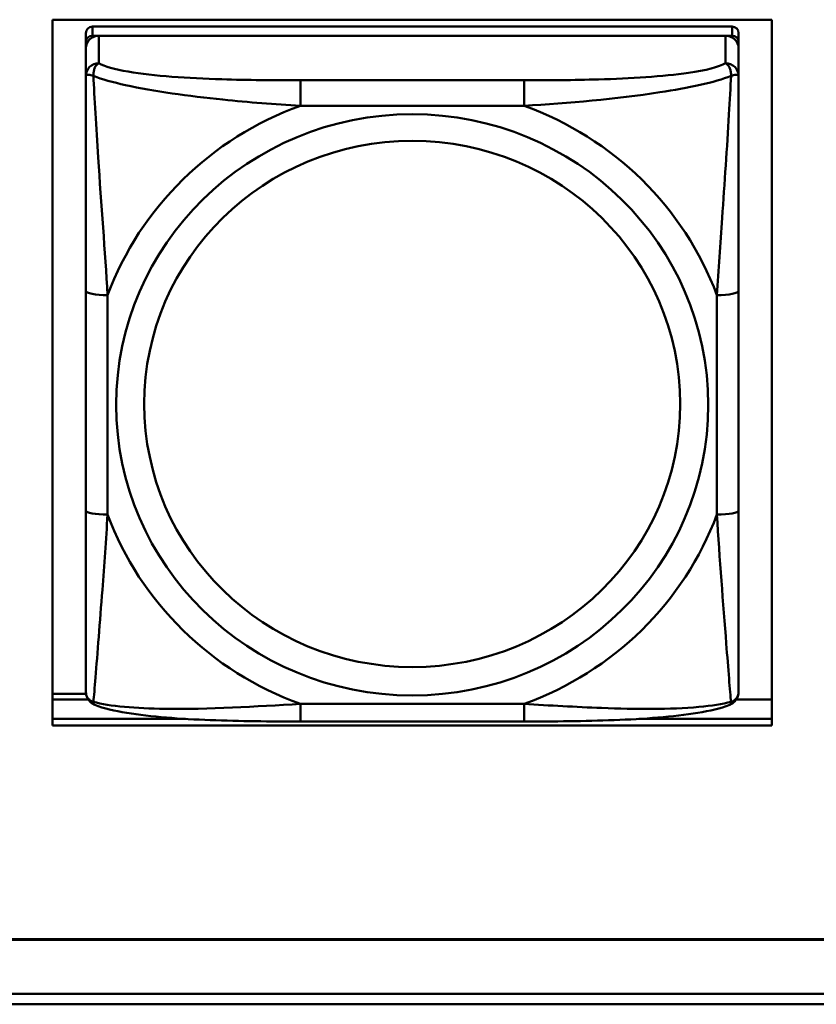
# Model space of a CAD drawing. Header units: inches. Extents: x 7.7 to 68.4, y -5.1 to 39.9.
# Tile 78 of 172: x 45 to 45.7, y 13.7 to 14.6. Entities that reach past the tile are written whole.
import ezdxf

# ---------------------------------------------------------------- set-up
doc = ezdxf.new("R2010")
doc.units = ezdxf.units.IN
doc.header["$MEASUREMENT"] = 0
doc.layers.add('Visible Edges(ROSSANSI)', color=7, linetype='Continuous', lineweight=50)
doc.layers.add('Visible Tangent Edges(ROSSANSI)', color=7, linetype='Continuous', lineweight=50)

msp = doc.modelspace()

# ---------------------------------------------------------------- linework, layer by layer
at = {"layer": 'Visible Edges(ROSSANSI)'}
for p, q in [((45.02608, 13.94988), (45.02608, 14.58859)), ((45.02608, 14.58859), (45.67663, 14.58859)), ((45.67663, 14.58859), (45.67663, 13.94988)), ((45.05618, 14.57654), (45.05618, 14.56833)), ((45.64083, 14.58234), (45.06209, 14.58234)), ((45.64674, 14.56833), (45.64674, 14.57654)), ((45.05618, 14.56253), (45.05618, 14.56833)), ((45.06209, 14.57412), (45.64083, 14.57412)), ((45.63493, 14.57412), (45.068, 14.57412)), ((45.64674, 14.56833), (45.64674, 14.56253)), ((45.05618, 14.56253), (45.05618, 14.53761)), ((45.64674, 14.53761), (45.64674, 14.56253)), ((45.05618, 14.34315), (45.05618, 14.14453)), ((45.64674, 14.14453), (45.64674, 14.34315)), ((45.02608, 13.97877), (45.05636, 13.97877)), ((45.02608, 13.97362), (45.05831, 13.97362)), ((45.64461, 13.97362), (45.67663, 13.97362)), ((45.02608, 13.95596), (45.14649, 13.95596)), ((45.14649, 13.95596), (45.02608, 13.95596)), ((45.45261, 13.95358), (45.25031, 13.95358)), ((45.55643, 13.95596), (45.67663, 13.95596)), ((45.67663, 13.95596), (45.55643, 13.95596)), ((45.67663, 13.94988), (45.02608, 13.94988)), ((52.31217, 13.75613), (40.41742, 13.75613)), ((40.41753, 13.75651), (52.31217, 13.75651)), ((40.46753, 13.70704), (52.36206, 13.70704)), ((52.36228, 13.69771), (40.46764, 13.69771))]:
    msp.add_line(p, q, dxfattribs=at)
for centre, major_axis, start_param, end_param in [((45.06209, 14.57654), (-0.00591, 0), 4.712389, 6.283185), ((45.64083, 14.57654), (0.00591, 0), 0, 1.570796), ((45.06209, 14.56833), (-0.00591, 0), 4.712389, 6.283185), ((45.068, 14.56253), (-0.01181, 0), 4.712389, 6.283185), ((45.63493, 14.56253), (0.01181, 0), 0, 1.570796), ((45.64083, 14.56833), (0.00591, 0), 0, 1.570796)]:
    msp.add_ellipse(centre, major_axis=major_axis, ratio=0.981793, start_param=start_param, end_param=end_param, dxfattribs=at)
for points, knots in [([(45.05618, 14.53761), (45.05618, 14.52851), (45.05618, 14.51325), (45.05618, 14.49609), (45.05618, 14.46966), (45.05618, 14.43937), (45.05618, 14.40997), (45.05618, 14.38755), (45.05618, 14.36515), (45.05618, 14.34315)], [-0.7968224, -0.7968224, -0.7968224, -0.7968224, -0.6514613, -0.6514613, -0.6514613, -0.427691, -0.427691, -0.427691, -0.2569517, -0.2569517, -0.2569517, -0.2569517]), ([(45.64674, 14.34315), (45.64674, 14.36637), (45.64674, 14.39011), (45.64674, 14.41378), (45.64674, 14.44489), (45.64674, 14.47718), (45.64674, 14.504), (45.64674, 14.51786), (45.64674, 14.5299), (45.64674, 14.53761)], [0.2569537, 0.2569537, 0.2569537, 0.2569537, 0.4371919, 0.4371919, 0.4371919, 0.6739428, 0.6739428, 0.6739428, 0.7963818, 0.7963818, 0.7963818, 0.7963818]), ([(45.05618, 14.14453), (45.05618, 14.12131), (45.05618, 14.09793), (45.05618, 14.07573), (45.05618, 14.04658), (45.05618, 14.01827), (45.05618, 13.99942), (45.05618, 13.98968), (45.05618, 13.98283), (45.05618, 13.981)], [0.2569537, 0.2569537, 0.2569537, 0.2569537, 0.4371919, 0.4371919, 0.4371919, 0.6739428, 0.6739428, 0.6739428, 0.7963818, 0.7963818, 0.7963818, 0.7963818]), ([(45.64674, 13.981), (45.64674, 13.98316), (45.64674, 13.99242), (45.64674, 14.00514), (45.64674, 14.02472), (45.64674, 14.05161), (45.64674, 14.07931), (45.64674, 14.10045), (45.64674, 14.12253), (45.64674, 14.14453)], [-0.7968224, -0.7968224, -0.7968224, -0.7968224, -0.6514613, -0.6514613, -0.6514613, -0.427691, -0.427691, -0.427691, -0.2569517, -0.2569517, -0.2569517, -0.2569517]), ([(45.06422, 13.9687), (45.06316, 13.96914), (45.06208, 13.96976), (45.06011, 13.97132), (45.05925, 13.97226), (45.05789, 13.97421), (45.05739, 13.97522), (45.05668, 13.97711), (45.05648, 13.978), (45.05623, 13.97961), (45.05618, 13.98034), (45.05618, 13.981)], [0.02510739, 0.02510739, 0.02510739, 0.02510739, 0.03073999, 0.03073999, 0.03637259, 0.03637259, 0.0420052, 0.0420052, 0.0476378, 0.0476378, 0.0532704, 0.0532704, 0.0532704, 0.0532704]), ([(45.6387, 13.9687), (45.63976, 13.96914), (45.64085, 13.96976), (45.64281, 13.97132), (45.64367, 13.97226), (45.64504, 13.97421), (45.64553, 13.97522), (45.64624, 13.97711), (45.64644, 13.978), (45.64669, 13.97961), (45.64674, 13.98034), (45.64674, 13.981)], [0.02510739, 0.02510739, 0.02510739, 0.02510739, 0.03073999, 0.03073999, 0.03637259, 0.03637259, 0.0420052, 0.0420052, 0.0476378, 0.0476378, 0.0532704, 0.0532704, 0.0532704, 0.0532704]), ([(45.25031, 13.95358), (45.23677, 13.95358), (45.22312, 13.95364), (45.19584, 13.95402), (45.18223, 13.95433), (45.15539, 13.95539), (45.14205, 13.95613), (45.1164, 13.95824), (45.10423, 13.95959), (45.08213, 13.96321), (45.07268, 13.96522), (45.06422, 13.9687)], [0.2569517, 0.2569517, 0.2569517, 0.2569517, 0.3597049, 0.3597049, 0.4624581, 0.4624581, 0.5652112, 0.5652112, 0.6679644, 0.6679644, 0.7707176, 0.7707176, 0.7707176, 0.7707176]), ([(45.6387, 13.9687), (45.63026, 13.96522), (45.62077, 13.96321), (45.59872, 13.95959), (45.58654, 13.95824), (45.56084, 13.95612), (45.54753, 13.95539), (45.52071, 13.95433), (45.5071, 13.95402), (45.47982, 13.95364), (45.46614, 13.95358), (45.45261, 13.95358)], [-0.7703505, -0.7703505, -0.7703505, -0.7703505, -0.6676711, -0.6676711, -0.5649918, -0.5649918, -0.4623124, -0.4623124, -0.3596331, -0.3596331, -0.2569537, -0.2569537, -0.2569537, -0.2569537])]:
    msp.add_open_spline(points, degree=3, knots=knots, dxfattribs=at)
at = {"layer": 'Visible Tangent Edges(ROSSANSI)'}
for p, q in [((45.06209, 14.57412), (45.06209, 14.58234)), ((45.64083, 14.58234), (45.64083, 14.57412)), ((45.068, 14.54921), (45.068, 14.57412)), ((45.63493, 14.57412), (45.63493, 14.54921)), ((45.25031, 14.53374), (45.25031, 14.51067)), ((45.45261, 14.53374), (45.25031, 14.53374)), ((45.45261, 14.53374), (45.45261, 14.51067)), ((45.25031, 14.51067), (45.45261, 14.51067)), ((45.07587, 14.14079), (45.07587, 14.33941)), ((45.62705, 14.33941), (45.62705, 14.14079)), ((45.45261, 13.96953), (45.25031, 13.96953)), ((45.25031, 13.95358), (45.25031, 13.96953)), ((45.45261, 13.95358), (45.45261, 13.96953))]:
    msp.add_line(p, q, dxfattribs=at)
for centre, major_axis, ratio, start_param, end_param in [((45.068, 14.53761), (-0.01181, 0), 0.981793, 4.712389, 6.283185), ((45.63493, 14.53761), (0.01181, 0), 0.981793, 0, 1.570796), ((45.35146, 14.2401), (-0.29357, 0), 0.981793, 5.064156, 5.931419), ((45.35146, 14.2401), (0.29357, 0), 0.981793, 0.351767, 1.21903), ((45.07587, 14.34315), (-0.01969, 0), 0.189952, 0, 1.570796), ((45.62705, 14.34315), (0.01969, 0), 0.189952, 4.712389, 6.283185), ((45.07587, 14.14453), (-0.01969, 0), 0.189952, 0, 1.570796), ((45.35146, 14.2401), (-0.29357, 0), 0.981793, 0.351767, 1.21903), ((45.35146, 14.2401), (0.29357, 0), 0.981793, 5.064156, 5.931419), ((45.62705, 14.14453), (0.01969, 0), 0.189952, 4.712389, 6.283185)]:
    msp.add_ellipse(centre, major_axis=major_axis, ratio=ratio, start_param=start_param, end_param=end_param, dxfattribs=at)
for centre, major_axis in [((45.35146, 14.2401), (-0.26779, 0)), ((45.35146, 14.2409), (-0.24244, 0))]:
    msp.add_ellipse(centre, major_axis=major_axis, ratio=0.981793, dxfattribs=at)
for points, knots in [([(45.06304, 14.5377), (45.06302, 14.5388), (45.06307, 14.53982), (45.0633, 14.54185), (45.06351, 14.54282), (45.06394, 14.54425), (45.06414, 14.54477), (45.06447, 14.54548), (45.06458, 14.54571), (45.0649, 14.54628), (45.06511, 14.5466), (45.06568, 14.54739), (45.06607, 14.54782), (45.06696, 14.5486), (45.06746, 14.54894), (45.068, 14.54921)], [-0.00023197, -0.00023197, -0.00023197, -0.00023197, 0.00913095, 0.00913095, 0.01983142, 0.01983142, 0.02651922, 0.02651922, 0.02986312, 0.02986312, 0.03521335, 0.03521335, 0.04377373, 0.04377373, 0.0532704, 0.0532704, 0.0532704, 0.0532704]), ([(45.25031, 14.53374), (45.22665, 14.53374), (45.20266, 14.53392), (45.1793, 14.53466), (45.14861, 14.53563), (45.11775, 14.53762), (45.0945, 14.54161), (45.08247, 14.54367), (45.07285, 14.54627), (45.068, 14.54921)], [0.2569537, 0.2569537, 0.2569537, 0.2569537, 0.4371919, 0.4371919, 0.4371919, 0.6739428, 0.6739428, 0.6739428, 0.7963818, 0.7963818, 0.7963818, 0.7963818]), ([(45.63493, 14.54921), (45.62919, 14.54574), (45.6167, 14.54273), (45.60148, 14.54051), (45.57806, 14.53709), (45.54893, 14.53539), (45.51986, 14.53454), (45.49767, 14.5339), (45.47502, 14.53374), (45.45261, 14.53374)], [-0.7968224, -0.7968224, -0.7968224, -0.7968224, -0.6514613, -0.6514613, -0.6514613, -0.427691, -0.427691, -0.427691, -0.2569517, -0.2569517, -0.2569517, -0.2569517]), ([(45.63493, 14.54921), (45.63546, 14.54894), (45.63596, 14.5486), (45.63685, 14.54782), (45.63724, 14.54739), (45.63781, 14.5466), (45.63802, 14.54628), (45.63834, 14.54571), (45.63845, 14.54548), (45.63878, 14.54477), (45.63898, 14.54425), (45.63942, 14.54282), (45.63962, 14.54185), (45.63985, 14.53982), (45.6399, 14.5388), (45.63988, 14.5377)], [-0.0532704, -0.0532704, -0.0532704, -0.0532704, -0.04377373, -0.04377373, -0.03521335, -0.03521335, -0.02986312, -0.02986312, -0.02651922, -0.02651922, -0.01983142, -0.01983142, -0.00913095, -0.00913095, 0.00023197, 0.00023197, 0.00023197, 0.00023197]), ([(45.05618, 14.53761), (45.05618, 14.53787), (45.05625, 14.53809), (45.05651, 14.53843), (45.05668, 14.53856), (45.05707, 14.53871), (45.05724, 14.53875), (45.05755, 14.5388), (45.05768, 14.53881), (45.0581, 14.53883), (45.05841, 14.53882), (45.05933, 14.53873), (45.06, 14.5386), (45.06144, 14.53823), (45.0622, 14.53799), (45.06304, 14.5377)], [-0.0532704, -0.0532704, -0.0532704, -0.0532704, -0.04377373, -0.04377373, -0.03521335, -0.03521335, -0.02986312, -0.02986312, -0.02651922, -0.02651922, -0.01983142, -0.01983142, -0.00913095, -0.00913095, 0.00023197, 0.00023197, 0.00023197, 0.00023197]), ([(45.06304, 14.5377), (45.07069, 14.53476), (45.0807, 14.53188), (45.11774, 14.52371), (45.14946, 14.51944), (45.20371, 14.51385), (45.22694, 14.51199), (45.25031, 14.51067)], [-0.7478145, -0.7478145, -0.7478145, -0.7478145, -0.6493253, -0.6493253, -0.427691, -0.427691, -0.2569537, -0.2569537, -0.2569537, -0.2569537]), ([(45.07587, 14.33941), (45.07347, 14.37912), (45.07018, 14.42126), (45.06556, 14.49125), (45.06396, 14.51872), (45.06304, 14.5377)], [0.2569517, 0.2569517, 0.2569517, 0.2569517, 0.5559983, 0.5559983, 0.7482818, 0.7482818, 0.7482818, 0.7482818]), ([(45.45261, 14.51067), (45.49308, 14.513), (45.53546, 14.51677), (45.6011, 14.52684), (45.62553, 14.53192), (45.63988, 14.5377)], [0.2569517, 0.2569517, 0.2569517, 0.2569517, 0.5559983, 0.5559983, 0.7482818, 0.7482818, 0.7482818, 0.7482818]), ([(45.63988, 14.5377), (45.6394, 14.52773), (45.63875, 14.51565), (45.63627, 14.47355), (45.63399, 14.44038), (45.6301, 14.38535), (45.62846, 14.36229), (45.62705, 14.33941)], [-0.7478145, -0.7478145, -0.7478145, -0.7478145, -0.6493253, -0.6493253, -0.427691, -0.427691, -0.2569537, -0.2569537, -0.2569537, -0.2569537]), ([(45.63988, 14.5377), (45.64072, 14.53799), (45.64148, 14.53823), (45.64292, 14.5386), (45.64359, 14.53873), (45.64451, 14.53882), (45.64482, 14.53883), (45.64524, 14.53881), (45.64537, 14.5388), (45.64568, 14.53875), (45.64585, 14.53871), (45.64624, 14.53856), (45.64641, 14.53843), (45.64667, 14.53809), (45.64674, 14.53787), (45.64674, 14.53761)], [-0.00023197, -0.00023197, -0.00023197, -0.00023197, 0.00913095, 0.00913095, 0.01983142, 0.01983142, 0.02651922, 0.02651922, 0.02986312, 0.02986312, 0.03521335, 0.03521335, 0.04377373, 0.04377373, 0.0532704, 0.0532704, 0.0532704, 0.0532704]), ([(45.06304, 13.97136), (45.06352, 13.97641), (45.06417, 13.98399), (45.06665, 14.01462), (45.06893, 14.04373), (45.07283, 14.09523), (45.07446, 14.11779), (45.07587, 14.14079)], [-0.7478145, -0.7478145, -0.7478145, -0.7478145, -0.6493253, -0.6493253, -0.427691, -0.427691, -0.2569537, -0.2569537, -0.2569537, -0.2569537]), ([(45.62705, 14.14079), (45.62945, 14.10103), (45.63274, 14.05997), (45.63736, 14.00105), (45.63896, 13.98057), (45.63988, 13.97136)], [0.2569517, 0.2569517, 0.2569517, 0.2569517, 0.5559983, 0.5559983, 0.7482818, 0.7482818, 0.7482818, 0.7482818]), ([(45.06304, 13.97136), (45.0622, 13.97161), (45.06144, 13.97194), (45.06, 13.97278), (45.05933, 13.9733), (45.05841, 13.97426), (45.0581, 13.97465), (45.05768, 13.97528), (45.05755, 13.97549), (45.05724, 13.97606), (45.05707, 13.97643), (45.05668, 13.97741), (45.05651, 13.97805), (45.05625, 13.97944), (45.05618, 13.98021), (45.05618, 13.981)], [-0.00023197, -0.00023197, -0.00023197, -0.00023197, 0.00913095, 0.00913095, 0.01983142, 0.01983142, 0.02651922, 0.02651922, 0.02986312, 0.02986312, 0.03521335, 0.03521335, 0.04377373, 0.04377373, 0.0532704, 0.0532704, 0.0532704, 0.0532704]), ([(45.64674, 13.981), (45.64674, 13.98021), (45.64667, 13.97944), (45.64641, 13.97805), (45.64624, 13.97741), (45.64585, 13.97643), (45.64568, 13.97606), (45.64537, 13.97549), (45.64524, 13.97528), (45.64482, 13.97465), (45.64451, 13.97426), (45.64359, 13.9733), (45.64292, 13.97278), (45.64148, 13.97194), (45.64072, 13.97161), (45.63988, 13.97136)], [-0.0532704, -0.0532704, -0.0532704, -0.0532704, -0.04377373, -0.04377373, -0.03521335, -0.03521335, -0.02986312, -0.02986312, -0.02651922, -0.02651922, -0.01983142, -0.01983142, -0.00913095, -0.00913095, 0.00023197, 0.00023197, 0.00023197, 0.00023197]), ([(45.06422, 13.9687), (45.06406, 13.96877), (45.06391, 13.96886), (45.06351, 13.9692), (45.0633, 13.96953), (45.06307, 13.97035), (45.06302, 13.97081), (45.06304, 13.97136)], [-0.02510739, -0.02510739, -0.02510739, -0.02510739, -0.01983142, -0.01983142, -0.00913095, -0.00913095, 0.00023197, 0.00023197, 0.00023197, 0.00023197]), ([(45.25031, 13.96953), (45.20984, 13.96715), (45.16747, 13.96445), (45.10182, 13.96546), (45.07739, 13.96738), (45.06304, 13.97136)], [0.2569517, 0.2569517, 0.2569517, 0.2569517, 0.5559983, 0.5559983, 0.7482818, 0.7482818, 0.7482818, 0.7482818]), ([(45.63988, 13.97136), (45.63223, 13.96938), (45.62222, 13.96776), (45.58518, 13.96446), (45.55346, 13.96467), (45.49921, 13.96673), (45.47598, 13.96808), (45.45261, 13.96953)], [-0.7478145, -0.7478145, -0.7478145, -0.7478145, -0.6493253, -0.6493253, -0.427691, -0.427691, -0.2569537, -0.2569537, -0.2569537, -0.2569537]), ([(45.63988, 13.97136), (45.6399, 13.97081), (45.63985, 13.97035), (45.63962, 13.96953), (45.63942, 13.9692), (45.63901, 13.96886), (45.63886, 13.96877), (45.6387, 13.9687)], [-0.00023197, -0.00023197, -0.00023197, -0.00023197, 0.00913095, 0.00913095, 0.01983142, 0.01983142, 0.02510739, 0.02510739, 0.02510739, 0.02510739])]:
    msp.add_open_spline(points, degree=3, knots=knots, dxfattribs=at)

doc.saveas('drawing.dxf')
